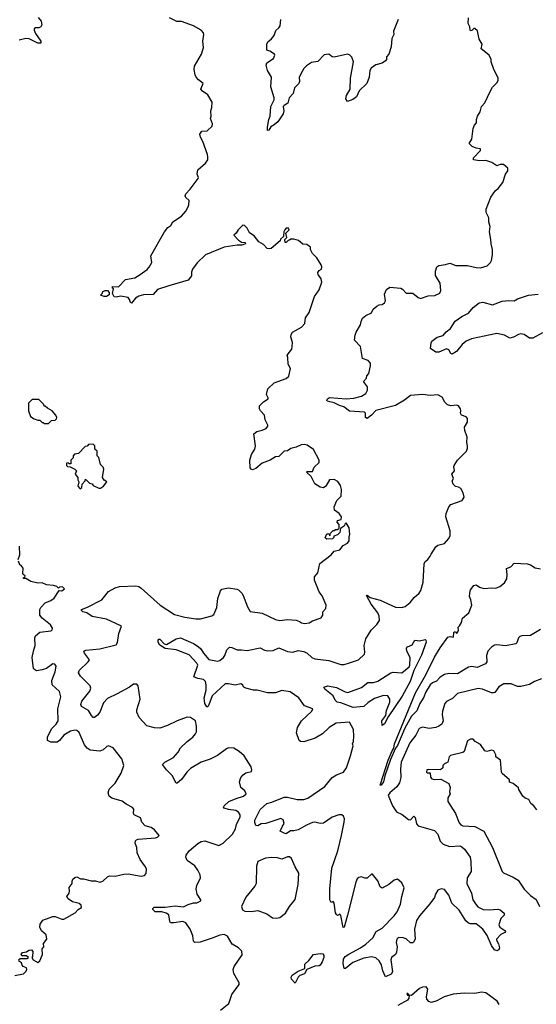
# Model space of a CAD drawing. Extents: x 2206940 to 2356632, y 511582 to 673215.
# Tile 64 of 228: x 2281450 to 2286187, y 565447 to 574471. Entities that reach past the tile are written whole.
import ezdxf

# ---------------------------------------------------------------- set-up
doc = ezdxf.new("R2010")
doc.units = 0

msp = doc.modelspace()

# ---------------------------------------------------------------- linework, layer by layer
at = {"layer": '0CON10XD'}
for points in [[(2281620.3, 574490.3), (2281648.3, 574458.3), (2281653.8, 574425), (2281645, 574403.8), (2281625, 574396), (2281595, 574396.7), (2281584, 574386), (2281583.8, 574375), (2281594, 574345), (2281643.3, 574275), (2281643, 574257), (2281615, 574254), (2281536.6, 574296.6), (2281505, 574298.6), (2281445, 574283.3)], [(2284456.2, 566265), (2284425.6, 566155), (2284415, 566152.5), (2284395, 566260), (2284385, 566272.5), (2284365, 566262.5), (2284355, 566270), (2284347, 566287), (2284332.5, 566375), (2284325, 566390), (2284305, 566380), (2284294.3, 566405), (2284293.1, 566505), (2284313.8, 566695), (2284367.7, 566852.3), (2284401.6, 566995), (2284425.8, 567115), (2284427.6, 567147.6), (2284420.4, 567170.4), (2284403.9, 567183.9), (2284375, 567183.8), (2284316.7, 567163.3), (2284235, 567106.1), (2284205, 567103.9), (2284155, 567115.3), (2284135, 567112.7), (2284080.8, 567089.2), (2284005, 567045.4), (2283965, 567037.3), (2283932.9, 567037.1), (2283895, 567010.5), (2283875, 567014.5), (2283840, 567035), (2283858.8, 567081.2), (2283876.7, 567105), (2283865, 567137.5), (2283845, 567151.2), (2283707.5, 567105), (2283665, 567102.5), (2283635, 567082.5), (2283616.7, 567085), (2283605, 567112.5), (2283605.6, 567135), (2283655, 567231.4), (2283715, 567287.1), (2283761.1, 567298.9), (2283875, 567344.5), (2283905.6, 567344.4), (2283995, 567323.1), (2284055, 567323.1), (2284092.4, 567337.6), (2284246.9, 567443.1), (2284314, 567526), (2284355, 567550), (2284418, 567575), (2284445.8, 567615), (2284484.3, 567725), (2284506.7, 567815), (2284503, 567833), (2284511.2, 567855), (2284513.9, 567903.9), (2284510, 567965), (2284473.6, 568033.6), (2284352.5, 568025), (2284288, 567985), (2284228, 567925), (2284158, 567885), (2284055, 567853.8), (2284025.5, 567855.5), (2284012.5, 567865), (2283988.9, 567935), (2283996.3, 567983.7), (2284033.8, 568046.2), (2284128.8, 568135), (2284137.5, 568155), (2284062.1, 568182.1), (2284010, 568255), (2283929.7, 568309.7), (2283855, 568322.5), (2283795, 568301.2), (2283722.4, 568302.4), (2283627.4, 568327.4), (2283595, 568327.5), (2283523.1, 568343.1), (2283505.8, 568355), (2283493.3, 568375), (2283477, 568383), (2283425, 568370.8), (2283365, 568385.5), (2283335, 568384.4), (2283216.4, 568273.6), (2283185, 568191.2), (2283175, 568173.8), (2283165, 568172), (2283148.5, 568205), (2283142.3, 568255), (2283158.8, 568325), (2283160, 568375), (2283154.3, 568404.3), (2283135, 568424), (2283083.1, 568433.1), (2283047.5, 568447.5), (2283082.5, 568555), (2283075.8, 568575), (2283005, 568648.5), (2282885, 568696), (2282785, 568708.8), (2282735, 568740), (2282720, 568765), (2282720, 568785), (2282725, 568792.5), (2282735, 568793.3), (2282775, 568750), (2282795, 568746.2), (2282885, 568796.9), (2282925.4, 568805.4), (2283044, 568754), (2283086.4, 568726.3), (2283110.5, 568705), (2283135, 568665.6), (2283185, 568608.1), (2283265, 568591.2), (2283285, 568598.8), (2283318, 568625), (2283331.2, 568645), (2283348, 568695), (2283375, 568719.2), (2283395, 568716.9), (2283444.5, 568694.5), (2283485, 568697.3), (2283535, 568689.4), (2283655, 568713.1), (2283695, 568692.9), (2283725.8, 568685.8), (2283775, 568689.2), (2283825, 568715.6), (2283905, 568679.2), (2283955, 568675.6), (2284005, 568688.5), (2284055, 568679.5), (2284085, 568665.6), (2284129.2, 568625), (2284155, 568613.5), (2284285, 568598.2), (2284395, 568562.2), (2284425, 568560.6), (2284465, 568574.4), (2284556.8, 568603.2), (2284610.8, 568655), (2284614.2, 568675), (2284607.8, 568735), (2284625, 568796.7), (2284672, 568875), (2284725, 568928.8), (2284749.2, 568965), (2284745.8, 569005), (2284734.3, 569035), (2284674.4, 569115), (2284630, 569195), (2284635, 569197.5), (2284664, 569174), (2284755, 569150), (2284895, 569087.8), (2284955, 569082.9), (2284985, 569094.3), (2285031.7, 569128.3), (2285065.8, 569175), (2285112, 569215), (2285129.1, 569240.9), (2285150, 569315), (2285158, 569485), (2285166.7, 569505), (2285193.3, 569525), (2285215, 569553.3), (2285223.3, 569573.3), (2285265, 569640), (2285285, 569654), (2285345, 569670), (2285386.7, 569715), (2285396.1, 569743.9), (2285398.8, 569785), (2285357.5, 569915), (2285360, 569945), (2285385, 570007.5), (2285405, 570028.8), (2285506.1, 570063.9), (2285526.7, 570095), (2285516.2, 570135), (2285493.8, 570175), (2285475, 570188), (2285445, 570193.8), (2285423.8, 570215), (2285416.4, 570243.6), (2285426.7, 570265), (2285412.5, 570305), (2285437.5, 570335), (2285430, 570375), (2285433.3, 570385), (2285465, 570432.5), (2285547.5, 570515), (2285556.4, 570543.6), (2285557.5, 570565), (2285548.8, 570595), (2285553.8, 570645), (2285531.2, 570705), (2285528.8, 570735), (2285556.4, 570783.6), (2285557.5, 570815), (2285545, 570832.5), (2285502.5, 570845), (2285493.6, 570863.6), (2285496.7, 570885), (2285491.2, 570905), (2285475, 570932.5), (2285455, 570937.5), (2285405, 570932.5), (2285372.1, 570942.1), (2285348, 570965), (2285322.7, 571012.7), (2285285, 571034.2), (2285215, 571026.7), (2285145, 571034.5), (2285032.6, 571027.4), (2284980, 570985), (2284895, 570935.8), (2284715, 570887.8), (2284675.7, 570845), (2284635, 570816), (2284621.4, 570825), (2284621.2, 570865), (2284612.5, 570872.5), (2284475, 570882), (2284422.4, 570922.4), (2284382.5, 570935), (2284335, 570960.9), (2284270, 570975), (2284266.2, 570985), (2284272, 570995), (2284291.3, 571008.7), (2284445, 570997.1), (2284515, 571002.7), (2284585, 571020), (2284625, 571044.4), (2284640, 571075), (2284638.8, 571105), (2284602.5, 571155), (2284630, 571185), (2284633, 571207), (2284651.7, 571228.3), (2284667, 571297), (2284667, 571323), (2284646.1, 571346.1), (2284593.3, 571365), (2284576.7, 571475), (2284520, 571535), (2284525, 571580), (2284534.1, 571605.9), (2284576.7, 571675), (2284580, 571705), (2284595, 571736.7), (2284625, 571760), (2284675.9, 571784.1), (2284690.7, 571819.3), (2284725, 571846.7), (2284745, 571856.7), (2284775, 571860), (2284796.7, 571875), (2284803.3, 571895), (2284796.4, 571956.4), (2284813, 571997), (2284845, 572020), (2284945, 572010), (2284961.2, 572001.2), (2284993.7, 571963.7), (2285055, 571965.8), (2285105, 571924), (2285125, 571914.3), (2285195, 571940), (2285255.7, 571944.3), (2285304.1, 571965.9), (2285312.3, 571987.7), (2285304.4, 572055), (2285263.5, 572125), (2285262.2, 572165), (2285275.5, 572204.5), (2285295, 572218.6), (2285355, 572225.8), (2285395, 572240), (2285448.8, 572218.8), (2285485, 572218.6), (2285555, 572219.2), (2285635, 572199.2), (2285675, 572196), (2285735.7, 572214.3), (2285766.2, 572245), (2285776.2, 572265), (2285785.8, 572314.2), (2285785.8, 572365), (2285772.5, 572415), (2285771.2, 572455), (2285756.7, 572525), (2285763.3, 572575), (2285752.5, 572615), (2285752.5, 572655), (2285727.5, 572705), (2285727.5, 572735), (2285770, 572845), (2285812.5, 572905), (2285837.5, 572925), (2285880.7, 572979.3), (2285906.1, 573053.9), (2285927.5, 573085), (2285925, 573110), (2285885, 573142.5), (2285855, 573143.3), (2285825, 573132.5), (2285780.7, 573160.7), (2285725, 573180), (2285666.4, 573176.4), (2285610, 573185), (2285612.5, 573205), (2285675, 573272.5), (2285677, 573287), (2285635, 573292.5), (2285598.3, 573308.3), (2285572.5, 573335), (2285597.5, 573375), (2285607.5, 573472.5), (2285620, 573505), (2285637.5, 573525), (2285637.5, 573555), (2285647.5, 573585), (2285672.5, 573625), (2285683.3, 573675), (2285715, 573707.5), (2285765, 573813.3), (2285785, 573852.5), (2285827.5, 573895), (2285837.5, 573915), (2285837, 573937), (2285797.5, 574015), (2285773.9, 574083.9), (2285773.3, 574105), (2285756.1, 574146.1), (2285682.5, 574205), (2285690, 574245), (2285663, 574293), (2285647, 574367), (2285625, 574390), (2285615, 574390), (2285597, 574373), (2285585, 574370), (2285580, 574375), (2285577.5, 574405), (2285563.3, 574435), (2285567, 574487)], [(2282966.2, 572855), (2282973.8, 572875), (2283013.4, 572916.6), (2283087.5, 573015), (2283090, 573025), (2283076.1, 573056.1), (2283084.5, 573095.5), (2283152.7, 573157.3), (2283173.8, 573185), (2283176.4, 573213.6), (2283171.2, 573235), (2283128.8, 573355), (2283108, 573395), (2283103, 573423), (2283120, 573450), (2283167.7, 573452.3), (2283216, 573495), (2283218.8, 573515), (2283201.2, 573565), (2283206.7, 573585), (2283202.5, 573635), (2283212.5, 573665), (2283213.6, 573713.6), (2283175, 573782.5), (2283127, 573817), (2283112.5, 573835), (2283131.2, 573885), (2283088.8, 573918.8), (2283068.8, 573945), (2283058.8, 573965), (2283050, 574015), (2283052.5, 574045), (2283116.8, 574153.2), (2283130.8, 574195), (2283134.2, 574215), (2283128, 574275), (2283140, 574335), (2283135, 574350), (2283115, 574373.3), (2283043, 574413), (2282935, 574454), (2282892.5, 574455), (2282825, 574488.8)], [(2284921.7, 574471.7), (2284877.5, 574365), (2284880, 574335), (2284862.5, 574297.5), (2284857, 574223), (2284833.9, 574156.1), (2284815, 574130), (2284812.5, 574105), (2284805, 574093.3), (2284775, 574073.3), (2284715, 574058), (2284673.2, 574026.8), (2284662, 574005), (2284653.8, 573945), (2284633.2, 573886.8), (2284562.7, 573817.3), (2284540, 573765), (2284505, 573740), (2284455, 573720), (2284441.2, 573745), (2284446.2, 573775), (2284479.2, 573835), (2284484, 573935), (2284510, 574085), (2284497, 574127), (2284475, 574150), (2284455, 574153.8), (2284335, 574126.2), (2284315, 574128.8), (2284285, 574153.8), (2284242.7, 574147.3), (2284185, 574086.7), (2284125, 574079.2), (2284081.1, 574048.9), (2284055.5, 574024.5), (2284041.5, 573995), (2284013.3, 573945), (2284015.4, 573905), (2284009.6, 573885), (2283970.6, 573845), (2283959.3, 573795), (2283920.8, 573755), (2283908.1, 573705), (2283874.4, 573685.6), (2283867.1, 573675), (2283872.2, 573635), (2283865, 573608), (2283818.1, 573535), (2283785, 573505.8), (2283752.7, 573487.3), (2283735, 573457.5), (2283723.8, 573455), (2283722, 573485), (2283733.6, 573555), (2283745.5, 573585), (2283753.8, 573675), (2283784, 573735), (2283784, 573755), (2283751.9, 573855), (2283759.2, 573945), (2283721.2, 574005), (2283708.8, 574055), (2283716.2, 574075), (2283776, 574115), (2283790, 574145), (2283785.8, 574155.8), (2283745, 574183.3), (2283715, 574190), (2283717.5, 574245), (2283725, 574267.5), (2283760, 574295), (2283782.5, 574325), (2283799.3, 574370.7), (2283827.5, 574395), (2283837.5, 574415), (2283843.6, 574473.6)], [(2283290, 565395), (2283367.5, 565455), (2283394.1, 565535.9), (2283461.7, 565628.3), (2283462.5, 565645), (2283415, 565730), (2283408, 565765), (2283418, 565795), (2283489.5, 565900.5), (2283487.5, 565935), (2283457.5, 565965), (2283398.1, 565998.1), (2283355, 566070.8), (2283325, 566087.1), (2283285, 566082), (2283215, 566052), (2283105, 566016), (2283055, 566013.3), (2283043.8, 566025), (2283037.5, 566075), (2283014.4, 566135), (2282973.4, 566193.4), (2282945, 566206), (2282865, 566192.5), (2282834.4, 566194.4), (2282826, 566206), (2282817, 566267), (2282793, 566283), (2282755, 566295.8), (2282693.8, 566295), (2282672, 566315), (2282671.2, 566325), (2282683.3, 566336.7), (2282785, 566338.6), (2282875, 566350.8), (2282950.7, 566339.3), (2282995, 566361.2), (2283044.1, 566375.9), (2283075, 566377.5), (2283110, 566395), (2283110, 566405), (2283077.2, 566457.2), (2283067.5, 566505), (2283073.8, 566536.2), (2283107.5, 566605), (2283106.4, 566635), (2283085, 566677.5), (2283055.2, 566715.2), (2282985, 566765.8), (2282974.7, 566794.7), (2282977.9, 566815), (2283005.6, 566855), (2283085, 566920.5), (2283115, 566938.1), (2283146.6, 566946.6), (2283275, 566903.1), (2283315, 566923.3), (2283400, 567005), (2283430, 567055), (2283438.9, 567095), (2283470.8, 567165), (2283470.8, 567185), (2283455, 567207.1), (2283432.8, 567222.8), (2283365, 567231.9), (2283326, 567246), (2283320, 567255), (2283326.2, 567265), (2283368.8, 567305), (2283435.6, 567334.4), (2283502.5, 567355), (2283526.2, 567375), (2283515, 567403.3), (2283476.7, 567435), (2283466.2, 567485), (2283476.7, 567525), (2283498.3, 567551.7), (2283525, 567570), (2283575, 567580), (2283580, 567595), (2283572.5, 567625), (2283507.5, 567725), (2283462.5, 567765), (2283415, 567793.3), (2283365, 567796.7), (2283345, 567790), (2283263.8, 567726.2), (2283197, 567693), (2283115, 567666.7), (2283015, 567607.8), (2282981.9, 567575), (2282935, 567508), (2282895, 567473.8), (2282885, 567473.3), (2282849.4, 567545), (2282795.4, 567595.4), (2282760, 567645), (2282782, 567665), (2282861.3, 567708.7), (2282903, 567757), (2282925, 567796.9), (2282985, 567855.7), (2283037.5, 567895), (2283062.9, 567925), (2283070.6, 567945), (2283072.2, 567995), (2283062.5, 568045), (2283015, 568074.3), (2282985, 568079.4), (2282895, 568045.6), (2282805, 568002.5), (2282735, 567979.1), (2282685, 567979.5), (2282615, 568000.5), (2282546.2, 568075), (2282523.9, 568123.9), (2282523.3, 568145), (2282556, 568245), (2282537.5, 568365), (2282525, 568382.5), (2282495, 568380), (2282457.7, 568352.3), (2282345, 568291.2), (2282255, 568250), (2282219.2, 568210.8), (2282185.4, 568125), (2282165, 568095.8), (2282135, 568076), (2282125, 568076.2), (2282110, 568095), (2282080.7, 568140.7), (2282016.7, 568175), (2282010, 568195), (2282020, 568225), (2282094.2, 568315.8), (2282102.9, 568345), (2282096.9, 568365), (2282009.1, 568455), (2281990.8, 568485), (2281995.8, 568505), (2282078.8, 568585), (2282088.8, 568605), (2282044.2, 568665), (2282038.8, 568685), (2282057.1, 568692.9), (2282183.9, 568706.1), (2282335, 568743.1), (2282348.2, 568761.8), (2282360, 568845), (2282383.6, 568913.6), (2282245, 568976.4), (2282115, 569002.7), (2282065, 569033.5), (2282030, 569045), (2282016.2, 569055), (2282016.2, 569065), (2282071.9, 569088.1), (2282204.2, 569155), (2282265, 569230.8), (2282325.7, 569264.3), (2282364.3, 569275.7), (2282515, 569280.9), (2282541.2, 569275), (2282565, 569261.1), (2282739.2, 569105), (2282871.1, 569021.1), (2282965, 568996.5), (2283065, 568980.6), (2283108.8, 568981.2), (2283212.5, 569007.5), (2283230.5, 569019.5), (2283256.7, 569085), (2283265.5, 569165), (2283290, 569235), (2283305, 569253.1), (2283364.5, 569264.5), (2283440.9, 569250.9), (2283456.2, 569245), (2283486, 569215), (2283499.2, 569195), (2283538.8, 569088.8), (2283565, 569046.7), (2283675, 569032.5), (2283795, 568972.5), (2283835, 568963.8), (2283905, 568973.3), (2283985, 568967.5), (2284016.7, 568956.7), (2284035, 568942.5), (2284065, 568937.5), (2284105, 568942.5), (2284135, 568962.5), (2284215, 568990), (2284230, 569015), (2284230, 569045), (2284257.5, 569075), (2284260, 569105), (2284225, 569190), (2284196.7, 569226.7), (2284152.5, 569335), (2284152.5, 569365), (2284185, 569400), (2284203.6, 569486.4), (2284307.5, 569565), (2284335, 569600), (2284386.4, 569613.6), (2284415, 569652.5), (2284455, 569672.5), (2284470, 569695), (2284470, 569735), (2284476.7, 569755), (2284472.5, 569815), (2284445, 569860), (2284431.7, 569848.3), (2284430, 569835), (2284420, 569825), (2284391.7, 569808.3), (2284385, 569770), (2284365, 569750), (2284331.7, 569738.3), (2284330, 569725), (2284318.3, 569711.7), (2284265, 569710), (2284251.7, 569721.7), (2284265, 569760), (2284288.3, 569758.3), (2284295, 569740), (2284300, 569765), (2284325, 569790), (2284335, 569790), (2284345, 569800), (2284365, 569800), (2284378.3, 569811.7), (2284380, 569845), (2284360, 569865), (2284365, 569880), (2284398.3, 569891.7), (2284400, 569915), (2284380, 569945), (2284336.4, 569976.4), (2284333.3, 570005), (2284356.7, 570065), (2284397.5, 570105), (2284402.5, 570165), (2284391.7, 570201.7), (2284367.7, 570237.7), (2284333.6, 570256.4), (2284290, 570255), (2284256.7, 570195), (2284235, 570180), (2284206.4, 570186.4), (2284157, 570217), (2284122.5, 570285), (2284080, 570325), (2284085, 570330), (2284135, 570330), (2284151.7, 570368.3), (2284197, 570413), (2284196.7, 570435), (2284143, 570533), (2284085, 570570), (2284063.6, 570576.4), (2284030, 570575), (2283985, 570553.8), (2283935, 570541.2), (2283905, 570520), (2283875, 570516), (2283825, 570466.2), (2283795, 570463.8), (2283747.5, 570435), (2283674.3, 570405.7), (2283615, 570356.7), (2283585, 570346.7), (2283572.3, 570352.3), (2283563.8, 570365), (2283560.8, 570435), (2283574.6, 570485.4), (2283605, 570533.3), (2283612.5, 570565), (2283596.7, 570675), (2283623.1, 570696.9), (2283672.3, 570707.7), (2283710, 570725), (2283725.9, 570744.1), (2283726.2, 570755), (2283702, 570805), (2283695, 570847.5), (2283658.8, 570885), (2283648.8, 570905), (2283648.3, 570931.7), (2283685, 570970), (2283730, 570995), (2283730, 571005), (2283712.5, 571035), (2283725, 571087.5), (2283785, 571141.2), (2283895, 571181.2), (2283917.7, 571202.3), (2283933, 571273), (2283913.3, 571315), (2283910, 571375), (2283902.5, 571395), (2283945, 571452.5), (2283950, 571475), (2283953, 571513), (2283936.2, 571565), (2283938.8, 571585), (2283952.7, 571607.3), (2284035, 571653.3), (2284063.3, 571685), (2284070.9, 571739.1), (2284105, 571787.5), (2284153.8, 571935), (2284196.2, 571995), (2284222, 572065), (2284215.8, 572095), (2284186.7, 572135), (2284182.5, 572155), (2284195, 572172.5), (2284217.5, 572185), (2284220, 572205), (2284213.9, 572223.9), (2284175, 572287.5), (2284135, 572327.5), (2284116.7, 572365), (2284117.5, 572385), (2284081.7, 572411.7), (2284045, 572412.5), (2284006.1, 572446.1), (2283965, 572460), (2283935, 572460), (2283925, 572450), (2283911.7, 572448.3), (2283895, 572430), (2283885, 572430), (2283880, 572455), (2283900, 572475), (2283890, 572515), (2283920, 572545), (2283915, 572560), (2283895, 572560), (2283880, 572545), (2283873, 572527), (2283870, 572485), (2283841.7, 572458.3), (2283840, 572445), (2283756.2, 572373.8), (2283745, 572370), (2283720, 572375), (2283685, 572410), (2283642.5, 572435), (2283599.3, 572489.3), (2283557, 572517), (2283535, 572560), (2283510, 572585), (2283495, 572587.5), (2283452.5, 572545), (2283436.4, 572513.6), (2283412.5, 572495), (2283455, 572451.2), (2283485, 572432.5), (2283518.3, 572428.3), (2283520, 572415), (2283486.1, 572403.9), (2283445, 572404), (2283326.4, 572386.4), (2283155, 572316), (2283077.9, 572242.1), (2283036.2, 572185), (2283026.4, 572156.4), (2283025.8, 572124.2), (2282996.4, 572083.6), (2282817.5, 572032.5), (2282715, 571998), (2282675, 571951.2), (2282585, 571948.1), (2282542.1, 571937.9), (2282512.4, 571917.6), (2282475, 571872.5), (2282465, 571877.5), (2282457.7, 571907.7), (2282444, 571924), (2282373.6, 571936.4), (2282335, 571927.5), (2282315, 571930), (2282302.5, 571962.5), (2282310, 572005), (2282301.7, 572011.7), (2282300, 572025), (2282355, 572022.5), (2282421.7, 572088.3), (2282505, 572106), (2282555, 572134.3), (2282619.4, 572180.6), (2282638.6, 572201.4), (2282662.5, 572245), (2282653.3, 572306.7), (2282778, 572525), (2282808.8, 572565), (2282837.5, 572585), (2282855, 572617.5), (2282935, 572668.8), (2282973, 572717), (2282994, 572755), (2283001.2, 572775), (2283003.3, 572815), (2282972.3, 572842.3), (2282966.2, 572855)], [(2282245, 571933.8), (2282225, 571933.8), (2282190, 571945), (2282210, 571965), (2282211.7, 571978.3), (2282235, 571987.5), (2282255, 571987.5), (2282271.7, 571971.7), (2282271.7, 571948.3), (2282245, 571933.8)], [(2286245, 571602.1), (2286155, 571552.7), (2286125, 571553.5), (2286075, 571584.4), (2286045, 571591.1), (2286023, 571587), (2285978, 571562), (2285945, 571552.5), (2285895, 571580.8), (2285826.3, 571596.3), (2285592, 571545), (2285544.8, 571525.2), (2285508.2, 571495), (2285455, 571430.8), (2285415, 571404), (2285405, 571410), (2285385, 571444.3), (2285365, 571455.5), (2285295, 571424.5), (2285265, 571424.3), (2285217.5, 571457.5), (2285221.7, 571508.3), (2285230, 571525), (2285278.8, 571561.2), (2285333.9, 571576.1), (2285360.3, 571609.7), (2285399.1, 571640.9), (2285442.4, 571707.6), (2285505, 571752), (2285565, 571781.2), (2285608.3, 571831.7), (2285663.9, 571876.1), (2285697, 571883), (2285785, 571856), (2285875, 571890), (2285935, 571898.2), (2285985, 571894.6), (2286016.1, 571913.9), (2286115, 571945.5), (2286203.4, 571956.6)], [(2281715, 570770), (2281741.7, 570798.3), (2281775, 570800), (2281788.3, 570811.7), (2281790, 570825), (2281780, 570845), (2281746.4, 570886.4), (2281705, 570910), (2281685, 570930), (2281675, 570930), (2281670, 570945), (2281625, 570990), (2281565, 570990), (2281530, 570955), (2281530, 570885), (2281550, 570835), (2281583, 570813), (2281615, 570800), (2281635, 570800), (2281655, 570780), (2281665, 570780), (2281675, 570770), (2281715, 570770)], [(2282005, 570172.5), (2282020, 570185), (2282022.5, 570215), (2282050, 570245), (2282055, 570260), (2282091.7, 570221.7), (2282115, 570217.5), (2282123, 570203), (2282175, 570177.5), (2282191.7, 570178.3), (2282220, 570195), (2282250, 570235), (2282225, 570250), (2282210, 570275), (2282221.7, 570351.7), (2282215, 570370), (2282192.5, 570395), (2282177, 570457), (2282160, 570475), (2282160, 570515), (2282140, 570535), (2282140, 570565), (2282125, 570580), (2282081.7, 570578.3), (2282068.3, 570561.7), (2282051.7, 570558.3), (2281990, 570495), (2281951.7, 570488.3), (2281940, 570475), (2281940, 570455), (2281920, 570435), (2281918.3, 570401.7), (2281905, 570400), (2281895, 570410), (2281880, 570405), (2281880, 570385), (2281890, 570375), (2281911.7, 570371.7), (2281955, 570350), (2281970, 570335), (2281960, 570305), (2281982.5, 570275), (2281982.5, 570255), (2281992.5, 570235), (2281982.5, 570195), (2282005, 570172.5)], [(2281437.5, 569525), (2281452.5, 569565), (2281447.5, 569645)], [(2281440, 565855), (2281455, 565867.5), (2281515, 565867.5), (2281530, 565875), (2281511.7, 565891.7), (2281470, 565890), (2281462.5, 565905), (2281475, 565922.5), (2281511.7, 565928.3), (2281535, 565942.5), (2281557, 565947), (2281571.7, 565931.7), (2281567.5, 565885), (2281560, 565875), (2281572.5, 565855), (2281615, 565831.2), (2281633.3, 565845), (2281660, 565905), (2281657.5, 565955), (2281670, 565975), (2281667.5, 566005), (2281697.5, 566045), (2281692.5, 566085), (2281650.7, 566120.7), (2281633.6, 566153.6), (2281638.3, 566181.7), (2281662.3, 566217.7), (2281755, 566253.3), (2281775, 566252.5), (2281835, 566227.5), (2281855, 566226.7), (2281960, 566285), (2281987.5, 566315), (2282017.5, 566335), (2282013.3, 566355), (2281995, 566371.2), (2281935, 566386.2), (2281893.3, 566415), (2281882.5, 566435), (2281902.5, 566465), (2281907, 566483), (2281903, 566517), (2281932.5, 566555), (2281930, 566575), (2281936.7, 566595), (2281955, 566610), (2281975, 566616.7), (2282007, 566597), (2282036.1, 566596.1), (2282105, 566580), (2282145, 566578.8), (2282185, 566567.5), (2282211.2, 566575), (2282254.5, 566615.5), (2282275, 566624.3), (2282325, 566621.4), (2282405, 566641.2), (2282445, 566642), (2282565, 566621.2), (2282595, 566627.5), (2282610, 566645), (2282613.8, 566685), (2282605, 566707.5), (2282556.2, 566775), (2282528.8, 566835), (2282523.3, 566885), (2282510, 566925), (2282512.5, 566945), (2282520, 566955), (2282535, 566960), (2282696.4, 566973.6), (2282715, 566980), (2282730, 566995), (2282685, 567047.5), (2282655, 567066.7), (2282601.7, 567081.7), (2282570, 567115), (2282556.7, 567155), (2282500, 567185), (2282493.8, 567195), (2282496.7, 567235), (2282485, 567250), (2282425, 567282.5), (2282389.5, 567309.5), (2282295.6, 567335.6), (2282270, 567355), (2282262, 567385), (2282269.7, 567420.3), (2282325, 567473.3), (2282382, 567565), (2282406.2, 567636.2), (2282386.1, 567696.1), (2282307.8, 567797.8), (2282265, 567816.9), (2282249.4, 567810.6), (2282215, 567778.6), (2282185, 567768.5), (2282095, 567777.5), (2282068.5, 567795), (2282043.5, 567825), (2281995, 567939.2), (2281975, 567955.8), (2281955, 567960.6), (2281915, 567950.6), (2281856.2, 567915), (2281815.9, 567864.1), (2281795, 567848.8), (2281735, 567850), (2281706.4, 567866.4), (2281703.8, 567895), (2281722.5, 567935), (2281746, 567975), (2281785, 568015.8), (2281801.8, 568045), (2281798.7, 568155), (2281826.6, 568266.6), (2281816.2, 568315), (2281746.9, 568375), (2281744.5, 568415.5), (2281774.2, 568495), (2281783.3, 568545), (2281773.6, 568563.6), (2281755, 568568), (2281694.5, 568525.5), (2281655, 568512.2), (2281605, 568504.4), (2281584.5, 568514.5), (2281578, 568525), (2281565.6, 568625), (2281575.7, 568685), (2281591.9, 568735), (2281589.2, 568805), (2281596.2, 568825), (2281635, 568857.5), (2281735, 568868.8), (2281747.5, 568875), (2281750, 568895), (2281733.3, 568925), (2281655.6, 568985.6), (2281635, 569013.3), (2281635.8, 569065), (2281644, 569085), (2281683.2, 569126.8), (2281735, 569148), (2281765, 569170), (2281811.7, 569238.3), (2281835, 569237.5), (2281860, 569255), (2281841.7, 569271.7), (2281815, 569270), (2281805, 569260), (2281790, 569275), (2281760, 569285), (2281695, 569290), (2281655, 569308.8), (2281616.4, 569306.4), (2281552.7, 569322.7), (2281505, 569350), (2281485, 569350), (2281485, 569360), (2281498.3, 569361.7), (2281500, 569375), (2281483.3, 569385), (2281477.5, 569395), (2281482.5, 569445), (2281465, 569467.5), (2281450, 569475), (2281438.3, 569508.3)], [(2286225, 568883.3), (2286135, 568826.2), (2286056, 568824), (2286035, 568816.5), (2286023.1, 568805), (2286009.1, 568760.9), (2285999.1, 568750.9), (2285905, 568733.6), (2285825, 568741.6), (2285805, 568738), (2285775, 568721.5), (2285743.8, 568685), (2285730.8, 568645), (2285734.4, 568585), (2285722, 568568), (2285645, 568533.3), (2285595, 568542.2), (2285565, 568535.6), (2285465, 568475.4), (2285385, 568478), (2285345, 568469.1), (2285304.4, 568445), (2285272.5, 568407.5), (2285235, 568392.2), (2285215, 568375.4), (2285172, 568305), (2285157.3, 568262.7), (2285118.4, 568205), (2285091.7, 568138.3), (2285043.4, 568086.6), (2284982.3, 567977.8), (2284915, 567819.5), (2284896.4, 567793.7), (2284850.5, 567689.5), (2284797.8, 567542.2), (2284785.3, 567485), (2284765, 567454.4), (2284757, 567457), (2284757.5, 567465), (2284830.4, 567685), (2284865, 567770.8), (2284880.6, 567795), (2284887.3, 567835), (2285078.3, 568301.7), (2285175, 568466.2), (2285252.6, 568627.4), (2285304.7, 568715.3), (2285375, 568812.5), (2285397, 568817), (2285428.3, 568811.7), (2285430, 568855), (2285435, 568860), (2285445, 568860), (2285455, 568850), (2285466.1, 568853.9), (2285472.5, 568875), (2285470, 568905), (2285482.5, 568915), (2285500, 568945), (2285512, 568985), (2285570, 569035), (2285595.9, 569105.9), (2285587.5, 569155), (2285575.6, 569185.6), (2285576.4, 569216.4), (2285585.3, 569245), (2285615, 569285.6), (2285635, 569291.4), (2285665, 569270), (2285705, 569258), (2285775, 569263.3), (2285815, 569260), (2285852.5, 569275), (2285895, 569310), (2285916.2, 569345), (2285921.2, 569385), (2285915, 569440), (2285952.5, 569455), (2285985, 569490), (2286107, 569483), (2286135, 569476.2), (2286177.7, 569447.7), (2286225, 569439.2)], [(2284775, 568003.3), (2284771.9, 568045), (2284806.9, 568093.1), (2284815, 568140), (2284844.4, 568215), (2284843.5, 568245), (2284827.1, 568275), (2284785, 568277.8), (2284705, 568249.1), (2284645, 568212.2), (2284605, 568177.7), (2284507, 568167), (2284395, 568209.2), (2284360, 568215), (2284342.5, 568235), (2284324, 568275), (2284248, 568335), (2284237.5, 568355), (2284275, 568367.1), (2284355, 568351.1), (2284435, 568310), (2284460, 568305), (2284585, 568350), (2284642.5, 568397.5), (2284695, 568396.2), (2284735, 568407.5), (2284854.2, 568485), (2284875, 568490), (2284955, 568486), (2285020.4, 568539.6), (2285026.4, 568555), (2285030, 568625), (2285001.1, 568685), (2284997.7, 568712.3), (2285007, 568723), (2285047.7, 568742.3), (2285073.8, 568785), (2285115, 568778.9), (2285169.4, 568789.4), (2285175.8, 568785.8), (2285176.7, 568765), (2285133.3, 568646.7), (2285065, 568506.7), (2285030, 568405), (2284958.8, 568271.2), (2284827.9, 568082.1), (2284795, 568018), (2284775, 568003.3)], [(2286235, 568430), (2286169.2, 568405), (2286125, 568379.5), (2286045, 568359.5), (2286015, 568360.8), (2285956.4, 568383.6), (2285890, 568385), (2285845, 568356.7), (2285806, 568305), (2285795, 568301.4), (2285775, 568302.5), (2285695, 568335.4), (2285655, 568340.8), (2285463.3, 568296.7), (2285420.2, 568249.8), (2285365, 568223.3), (2285347.8, 568205), (2285326.8, 568133.2), (2285324.3, 568104.3), (2285334, 568045), (2285320, 568015), (2285293.8, 567995), (2285264.6, 567985.4), (2285205, 567976.2), (2285143.8, 567986.2), (2285114.4, 567975), (2285081.9, 567915), (2285026.7, 567845), (2284948, 567665), (2284941.1, 567601.1), (2284944.5, 567525), (2284933, 567477), (2284909.5, 567440.5), (2284844.2, 567385), (2284828.8, 567365), (2284867.5, 567265), (2284905, 567212), (2284956.6, 567186.6), (2285015, 567141.2), (2285035, 567137.5), (2285065, 567170), (2285075, 567160), (2285089.7, 567099.7), (2285105, 567082.5), (2285255, 567040.6), (2285282.9, 567005), (2285305, 566943.8), (2285333.6, 566913.6), (2285390, 566895), (2285485, 566900.4), (2285505, 566891.9), (2285528.6, 566868.6), (2285580.6, 566795), (2285588.2, 566755), (2285591.1, 566665), (2285554.4, 566605), (2285550.5, 566555), (2285592, 566465), (2285605.7, 566405), (2285629.5, 566369.5), (2285650.9, 566340.9), (2285700, 566315), (2285755, 566311.8), (2285835, 566318.1), (2285855, 566312), (2285893.6, 566283.6), (2285893.3, 566265), (2285861.4, 566235), (2285844.2, 566175), (2285854.2, 566155), (2285900, 566125), (2285906, 566115), (2285900, 566105), (2285862.6, 566087.4), (2285823.3, 566045), (2285822.5, 566035), (2285841.7, 566001.7), (2285851.2, 565965), (2285845, 565947.5), (2285825, 565937.5), (2285805, 565946.7), (2285775, 565986.2), (2285738.1, 566078.1), (2285697, 566137), (2285635, 566184.4), (2285585, 566184.6), (2285565, 566192.3), (2285541.8, 566211.8), (2285479.4, 566309.4), (2285414.2, 566375), (2285386.6, 566446.6), (2285345, 566499.2), (2285315, 566506), (2285285, 566492), (2285262.4, 566457.6), (2285254.2, 566425), (2285211.5, 566368.5), (2285115, 566258.9), (2285089.1, 566215), (2285070, 566135), (2285076.7, 566045), (2285062.6, 566017.4), (2285055, 566011.3), (2285035, 566011.4), (2284995, 566047.3), (2284967.2, 566057.2), (2284925, 566060), (2284907.9, 566045), (2284902.2, 566015), (2284912.7, 565975), (2284904.3, 565925), (2284895.8, 565905), (2284860.8, 565875), (2284852.2, 565855), (2284870, 565745), (2284856.7, 565725), (2284805, 565700), (2284780.6, 565755), (2284768.3, 565808.3), (2284746.9, 565845), (2284715, 565872.5), (2284675, 565882.3), (2284605, 565869.2), (2284505, 565829.5), (2284437.5, 565775), (2284425, 565774.3), (2284415, 565820), (2284418.5, 565861.5), (2284434.7, 565885.3), (2284466.7, 565906.7), (2284575, 565964.6), (2284625, 565998.9), (2284686.9, 566055), (2284720, 566115), (2284775, 566144.4), (2284885, 566257.1), (2284910.5, 566295), (2284942.2, 566365), (2284953.5, 566435), (2284977.1, 566515), (2284955, 566560), (2284915, 566593.3), (2284885, 566586), (2284835, 566544), (2284775, 566512), (2284755, 566523.3), (2284735, 566577.5), (2284685, 566640), (2284675, 566640), (2284635, 566602.5), (2284615, 566603.3), (2284585.8, 566615.8), (2284560.9, 566609.1), (2284545, 566596.2), (2284532.2, 566567.8), (2284456.2, 566265)], [(2286190.7, 567230.7), (2286165, 567267.5), (2286137, 567287), (2286120, 567325), (2286086.4, 567336.4), (2286062.5, 567355), (2286027.5, 567415), (2286025, 567430), (2285975, 567470), (2285941.7, 567481.7), (2285940, 567505), (2285875, 567562.5), (2285866.7, 567575), (2285860, 567685), (2285817.5, 567715), (2285817.5, 567735), (2285799.3, 567769.3), (2285775, 567776.2), (2285735, 567763.3), (2285715, 567770), (2285675, 567827.5), (2285627, 567857), (2285607, 567877), (2285585, 567876.7), (2285557, 567863), (2285525, 567763.3), (2285514.1, 567755.9), (2285401.7, 567728.3), (2285388.8, 567715), (2285377.5, 567665), (2285345, 567650), (2285330, 567635), (2285330, 567615), (2285310, 567595), (2285195, 567600), (2285182.5, 567595), (2285180, 567575), (2285185, 567570), (2285215, 567570), (2285218.3, 567528.3), (2285230, 567515), (2285255, 567507.5), (2285311.7, 567511.7), (2285385, 567470), (2285396.7, 567435), (2285392.5, 567395), (2285397.5, 567375), (2285375, 567340), (2285376, 567305), (2285445, 567196.7), (2285479.1, 567109.1), (2285495, 567092.5), (2285515, 567083.1), (2285625, 567076.9), (2285705.4, 567035.4), (2285787.1, 566885), (2285873.2, 566663.2), (2285885, 566652), (2285975, 566611.9), (2286020, 566585), (2286075, 566504), (2286135, 566444.2), (2286186.5, 566406.5), (2286216.7, 566343.3)], [(2283805, 566235.6), (2283835, 566242.5), (2283886.8, 566283.2), (2283923.8, 566345), (2283975, 566407.5), (2284003.8, 566545), (2284009.3, 566649.3), (2283976.4, 566706.4), (2283942.5, 566785), (2283925, 566797.5), (2283905, 566797.5), (2283855, 566777.5), (2283815, 566790), (2283755, 566792.5), (2283705, 566786.2), (2283633.8, 566755), (2283622.3, 566712.3), (2283618, 566555), (2283605, 566528.8), (2283525, 566430), (2283484, 566345), (2283493.9, 566313.9), (2283515, 566300), (2283575, 566298.8), (2283635, 566306), (2283716.7, 566275), (2283768.7, 566238.7), (2283805, 566235.6)], [(2283975, 565640), (2283942.5, 565677.5), (2283940, 565695), (2283950, 565715), (2284005, 565750.8), (2284063.3, 565775), (2284063.4, 565816.6), (2284100.9, 565849.1), (2284145, 565902.5), (2284205, 565912.1), (2284228.4, 565908.4), (2284237.5, 565895), (2284238.2, 565875), (2284225, 565838), (2284205, 565807.5), (2284195, 565800), (2284155, 565796.2), (2284083.8, 565766.2), (2284062, 565728), (2284019.5, 565710.5), (2284003.4, 565696.6), (2283975, 565640)], [(2281405, 565710), (2281485, 565726.2), (2281510.5, 565749.5), (2281516.7, 565765), (2281513, 565783), (2281482.5, 565795), (2281472.5, 565805), (2281466.7, 565826.7), (2281440, 565845)], [(2285847.8, 565445), (2285827.1, 565475), (2285725, 565552.5), (2285685, 565560), (2285625, 565545.7), (2285525, 565550.6), (2285425, 565539.4), (2285343.4, 565516.6), (2285275, 565480), (2285225, 565462.9), (2285202.1, 565472.1), (2285182.5, 565495), (2285179.2, 565515), (2285192.5, 565585), (2285177, 565607), (2285145, 565603.3), (2285115, 565591.2), (2285041.7, 565528.3), (2285020, 565530), (2285010, 565545), (2285000, 565545), (2285005, 565532.5), (2285020, 565530), (2285017.5, 565505), (2285006.7, 565485), (2284918.8, 565435)]]:
    msp.add_lwpolyline(points, dxfattribs=at)

doc.saveas('drawing.dxf')
